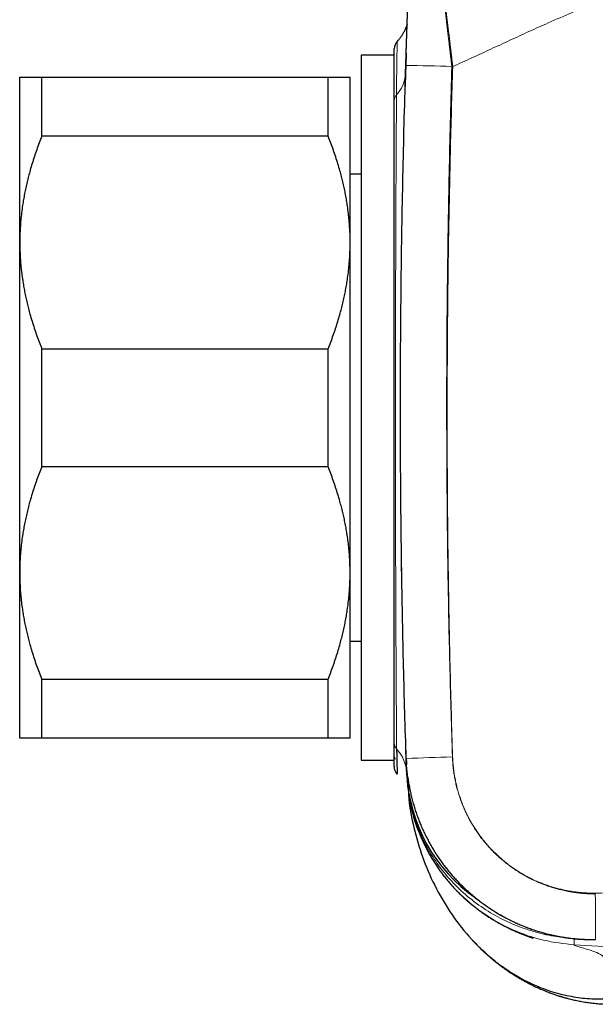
# Model space of a CAD drawing. Header units: millimetres. Extents: x 8 to 769, y 12 to 448.
# Tile 47 of 52: x 597 to 623, y 376 to 421. Entities that reach past the tile are written whole.
import ezdxf

# ---------------------------------------------------------------- set-up
doc = ezdxf.new("R2010")
doc.units = ezdxf.units.MM

msp = doc.modelspace()

# ---------------------------------------------------------------- linework, layer by layer
at = {"color": 7, "linetype": 'Continuous', "lineweight": 30}
for p, q in [((612.608, 419.18), (612.601, 387.18)), ((614.108, 419.18), (612.608, 419.18)), ((614.622, 418.364), (614.604, 417.762)), ((597.106, 410.684), (597.108, 418.184)), ((598.107, 415.505), (598.108, 418.183)), ((598.108, 418.183), (611.108, 418.181)), ((611.107, 415.503), (611.108, 418.181)), ((612.106, 410.681), (612.108, 418.181)), ((611.107, 415.503), (598.107, 415.505)), ((612.607, 413.78), (612.107, 413.781)), ((597.103, 395.684), (597.106, 410.684)), ((612.103, 395.681), (612.106, 410.681)), ((598.104, 400.505), (598.105, 405.862)), ((598.105, 405.862), (611.105, 405.859)), ((611.104, 400.503), (611.105, 405.859)), ((611.104, 400.503), (598.104, 400.505)), ((614.446, 395.773), (614.441, 396.115)), ((597.101, 388.184), (597.103, 395.684)), ((612.101, 388.181), (612.103, 395.681)), ((612.102, 392.581), (612.602, 392.58)), ((598.101, 388.183), (598.102, 390.862)), ((598.102, 390.862), (611.102, 390.859)), ((611.101, 388.181), (611.102, 390.859)), ((611.101, 388.181), (598.101, 388.183)), ((614.652, 387.258), (614.641, 387.618)), ((612.601, 387.18), (614.101, 387.18)), ((614.652, 387.256), (614.652, 387.261)), ((614.669, 386.755), (614.654, 387.215)), ((614.675, 386.573), (614.669, 386.755)), ((614.678, 386.512), (614.676, 386.559)), ((614.678, 386.507), (614.676, 386.545)), ((614.698, 386.194), (614.696, 386.222)), ((614.794, 385.478), (614.789, 385.507))]:
    msp.add_line(p, q, dxfattribs=at)
at = {"color": 252, "linetype": 'Continuous', "lineweight": 0}
for p, q in [((614.101, 387.991), (614.121, 387.887)), ((614.678, 386.509), (614.676, 386.545)), ((614.676, 386.545), (614.678, 386.498)), ((614.687, 386.339), (614.683, 386.406)), ((622.28, 378.801), (622.284, 379.09))]:
    msp.add_line(p, q, dxfattribs=at)
at = {"color": 252, "linetype": 'Continuous', "lineweight": 0, "flags": 128}
for points in [[(616.723, 418.67), (616.729, 418.67), (616.734, 418.67), (616.739, 418.67), (616.745, 418.669), (616.75, 418.669), (616.755, 418.669), (616.76, 418.669), (616.766, 418.669)], [(616.749, 387.335), (616.75, 387.335), (616.751, 387.335), (616.753, 387.335), (616.754, 387.335), (616.756, 387.335), (616.757, 387.335), (616.758, 387.335), (616.76, 387.335)], [(623.237, 381.109), (623.237, 381.115), (623.237, 381.12), (623.237, 381.125), (623.237, 381.13), (623.237, 381.135), (623.236, 381.14), (623.236, 381.146), (623.236, 381.151)]]:
    msp.add_lwpolyline(points, dxfattribs=at)
at = {"color": 7, "linetype": 'Continuous', "lineweight": 30}
for centre, radius, start, end in [((614.608, 419.47), 0.5, 136.9634, 179.9879), ((614.608, 419.47), 0.5, 137.0078, 179.988), ((685.205, 416.334), 70.613, 177.61014, 178.35276), ((614.601, 386.899), 0.5, 179.9864, 224.694), ((614.601, 386.899), 0.5, 179.9851, 224.6969), ((621.927, 386.904), 7.26, 182.6119, 235.3858), ((621.783, 386.8), 7.111, 185.9443, 189.4661)]:
    msp.add_arc(centre, radius, start, end, dxfattribs=at)
at = {"color": 252, "linetype": 'Continuous', "lineweight": 0}
for centre, radius, start, end in [((614.233, 354.15), 64.568, 87.78963, 89.64557), ((625.321, 114.135), 273.334, 91.79727, 92.23711), ((614.681, 386.772), 0.0212, 233.7033, 273.7298), ((552.216, 379.793), 71.033, 359.39596, 1.06207)]:
    msp.add_arc(centre, radius, start, end, dxfattribs=at)
for points, knots in [([(678.998, 432.118), (678.338, 432.311), (677.514, 432.553), (676.522, 432.839), (676.023, 432.976), (675.522, 433.107), (675.02, 433.229), (674.514, 433.342), (674.007, 433.446), (673.498, 433.538), (673.018, 433.615), (672.568, 433.678), (672.149, 433.728), (671.729, 433.771), (671.308, 433.806), (670.849, 433.836), (670.352, 433.86), (669.816, 433.873), (669.281, 433.876), (668.744, 433.869), (668.207, 433.852), (667.669, 433.826), (667.132, 433.792), (666.543, 433.748), (665.902, 433.69), (665.209, 433.618), (664.518, 433.537), (663.827, 433.448), (663.08, 433.344), (662.277, 433.222), (661.418, 433.083), (660.561, 432.934), (659.702, 432.777), (658.842, 432.612), (657.98, 432.439), (657.119, 432.259), (656.205, 432.062), (655.238, 431.845), (654.218, 431.609), (653.199, 431.365), (652.182, 431.114), (651.069, 430.832), (649.859, 430.516), (648.554, 430.166), (647.252, 429.807), (645.951, 429.439), (644.653, 429.063), (643.356, 428.679), (642.062, 428.287), (640.771, 427.887), (639.483, 427.481), (638.199, 427.068), (636.917, 426.648), (635.637, 426.221), (634.36, 425.786), (633.085, 425.344), (631.813, 424.894), (630.626, 424.466), (629.524, 424.061), (628.507, 423.681), (627.491, 423.294), (626.479, 422.901), (625.438, 422.487), (624.369, 422.052), (623.272, 421.594), (622.18, 421.126), (621.164, 420.68), (620.225, 420.257), (619.36, 419.86), (618.496, 419.461), (617.632, 419.062), (617.055, 418.8), (616.766, 418.669)], [0, 0, 0, 0, 0.031788, 0.039769, 0.04775, 0.055731, 0.063711, 0.071697, 0.079684, 0.087671, 0.095656, 0.102169, 0.108683, 0.115198, 0.121713, 0.128225, 0.136488, 0.144752, 0.153016, 0.161279, 0.169585, 0.177892, 0.1862, 0.194507, 0.205247, 0.215988, 0.22673, 0.237473, 0.248213, 0.261634, 0.275056, 0.288478, 0.301899, 0.315457, 0.329015, 0.342573, 0.356131, 0.372282, 0.388433, 0.404585, 0.420736, 0.436887, 0.457716, 0.478546, 0.499375, 0.520204, 0.541048, 0.561892, 0.582736, 0.60358, 0.624368, 0.645155, 0.665943, 0.68673, 0.707518, 0.728305, 0.749093, 0.769881, 0.786612, 0.803344, 0.820076, 0.836808, 0.853539, 0.871838, 0.890137, 0.908437, 0.926736, 0.941389, 0.956041, 0.970694, 0.985347, 1, 1, 1, 1]), ([(616.723, 418.67), (616.719, 418.703), (616.711, 418.77), (616.699, 418.871), (616.687, 418.97), (616.678, 419.043), (616.672, 419.091), (616.669, 419.116), (616.666, 419.141), (616.663, 419.167), (616.659, 419.197), (616.655, 419.232), (616.65, 419.273), (616.645, 419.32), (616.638, 419.374), (616.63, 419.437), (616.622, 419.507), (616.613, 419.584), (616.604, 419.662), (616.594, 419.739), (616.581, 419.856), (616.562, 420.012), (616.539, 420.209), (616.515, 420.407), (616.492, 420.604), (616.47, 420.796), (616.448, 420.981), (616.428, 421.153), (616.409, 421.311), (616.392, 421.456), (616.376, 421.594), (616.361, 421.724), (616.347, 421.847), (616.332, 421.973), (616.318, 422.101), (616.303, 422.232), (616.288, 422.354), (616.275, 422.469), (616.263, 422.577), (616.25, 422.685), (616.238, 422.793), (616.226, 422.901), (616.214, 423.002), (616.205, 423.081), (616.198, 423.141), (616.193, 423.186), (616.188, 423.234), (616.182, 423.285), (616.175, 423.34), (616.168, 423.409), (616.159, 423.485), (616.149, 423.568), (616.14, 423.654), (616.129, 423.743), (616.119, 423.835), (616.109, 423.92), (616.099, 424.006), (616.09, 424.092), (616.08, 424.177), (616.071, 424.254), (616.063, 424.324), (616.056, 424.388), (616.05, 424.446), (616.044, 424.498), (616.038, 424.55), (616.032, 424.6), (616.027, 424.647), (616.022, 424.69), (616.018, 424.727), (616.014, 424.763), (616.01, 424.797), (616.006, 424.828), (616.003, 424.854), (616.001, 424.875), (615.999, 424.893), (615.997, 424.908), (615.996, 424.918), (615.996, 424.92), (615.996, 424.921)], [0, 0, 0, 0, 0.0103523, 0.021039, 0.0315849, 0.0415191, 0.0441795, 0.0467414, 0.0492685, 0.0519591, 0.0550258, 0.0586812, 0.063137, 0.0678551, 0.0734835, 0.0801543, 0.0877502, 0.0959212, 0.1043093, 0.1125826, 0.1206803, 0.1413288, 0.162618, 0.1842169, 0.205807, 0.2271036, 0.2477786, 0.2676903, 0.2852335, 0.3020396, 0.3181053, 0.3334612, 0.3481478, 0.3622088, 0.3792722, 0.3954919, 0.4109578, 0.4257517, 0.4399288, 0.4535383, 0.4689665, 0.4838793, 0.4981955, 0.5116462, 0.5179234, 0.5244442, 0.5314562, 0.5392077, 0.5477432, 0.5567281, 0.5708499, 0.5841847, 0.5969306, 0.6136096, 0.6298605, 0.6455205, 0.6606024, 0.6790477, 0.696681, 0.7135268, 0.7296553, 0.7450745, 0.7598369, 0.7740081, 0.7876181, 0.804013, 0.8197134, 0.8347904, 0.8493122, 0.8633373, 0.88055, 0.8971342, 0.9131686, 0.9287191, 0.9438457, 0.9630817, 0.9817739, 1, 1, 1, 1]), ([(616.004, 424.925), (616.005, 424.923), (616.006, 424.921), (616.009, 424.904), (616.014, 424.878), (616.019, 424.842), (616.026, 424.796), (616.034, 424.74), (616.042, 424.673), (616.052, 424.597), (616.063, 424.513), (616.075, 424.42), (616.087, 424.318), (616.101, 424.207), (616.116, 424.086), (616.131, 423.956), (616.148, 423.817), (616.166, 423.67), (616.184, 423.515), (616.204, 423.352), (616.225, 423.182), (616.246, 423.003), (616.269, 422.817), (616.292, 422.622), (616.317, 422.42), (616.342, 422.212), (616.368, 421.996), (616.395, 421.773), (616.422, 421.544), (616.45, 421.31), (616.479, 421.069), (616.509, 420.821), (616.539, 420.571), (616.57, 420.313), (616.602, 420.049), (616.635, 419.779), (616.665, 419.528), (616.693, 419.298), (616.717, 419.089), (616.741, 418.879), (616.758, 418.739), (616.766, 418.669)], [0, 0, 0, 0, 0.024614, 0.04925, 0.073886, 0.0985, 0.123825, 0.149172, 0.17452, 0.199845, 0.224569, 0.249314, 0.27406, 0.298785, 0.324182, 0.349601, 0.37502, 0.400418, 0.425996, 0.451594, 0.477193, 0.502771, 0.529022, 0.555294, 0.581566, 0.607818, 0.634701, 0.661606, 0.688511, 0.715395, 0.742997, 0.770621, 0.798245, 0.825847, 0.854633, 0.883431, 0.912217, 0.934157, 0.956109, 0.97806, 1, 1, 1, 1]), ([(614.243, 419.811), (614.243, 419.811), (614.243, 419.812), (614.243, 419.81), (614.243, 419.805), (614.243, 419.798), (614.243, 419.787), (614.243, 419.772), (614.242, 419.753), (614.242, 419.726), (614.241, 419.691), (614.24, 419.649), (614.239, 419.601), (614.238, 419.546), (614.237, 419.486), (614.235, 419.421), (614.234, 419.35), (614.232, 419.273), (614.231, 419.19), (614.229, 419.101), (614.228, 419.014), (614.226, 418.93), (614.225, 418.852), (614.224, 418.77), (614.223, 418.685), (614.221, 418.598), (614.22, 418.508), (614.219, 418.416), (614.218, 418.306), (614.217, 418.179), (614.215, 418.032), (614.214, 417.879), (614.213, 417.72), (614.212, 417.555), (614.211, 417.44), (614.21, 417.383)], [0, 0, 0, 0, 0.001624, 0.026964, 0.052305, 0.077237, 0.10217, 0.127121, 0.152073, 0.187251, 0.222433, 0.257611, 0.292909, 0.32821, 0.363508, 0.398173, 0.432841, 0.467506, 0.502285, 0.537067, 0.571845, 0.598092, 0.62434, 0.650609, 0.676877, 0.702693, 0.728509, 0.754345, 0.780182, 0.816751, 0.853323, 0.889892, 0.926594, 0.963299, 1, 1, 1, 1]), ([(614.622, 418.364), (614.594, 418.163), (614.544, 417.808), (614.312, 417.512), (614.21, 417.383)], [0, 0, 0, 0, 0.56363, 1, 1, 1, 1]), ([(616.749, 387.335), (616.727, 387.994), (616.685, 389.313), (616.632, 391.29), (616.587, 393.265), (616.55, 395.238), (616.522, 397.198), (616.502, 399.145), (616.49, 401.078), (616.485, 403.01), (616.488, 405.062), (616.501, 407.235), (616.524, 409.527), (616.559, 411.817), (616.603, 414.104), (616.657, 416.389), (616.701, 417.91), (616.723, 418.67)], [0, 0, 0, 0, 0.063175, 0.126268, 0.189303, 0.252279, 0.315197, 0.376937, 0.438622, 0.500253, 0.561832, 0.63507, 0.708226, 0.781301, 0.854295, 0.927211, 1, 1, 1, 1]), ([(616.766, 418.669), (616.746, 418.017), (616.706, 416.712), (616.656, 414.755), (616.613, 412.799), (616.577, 410.841), (616.549, 408.884), (616.529, 406.926), (616.516, 404.968), (616.511, 403.009), (616.514, 401.051), (616.524, 399.091), (616.543, 397.132), (616.57, 395.172), (616.605, 393.213), (616.648, 391.253), (616.698, 389.294), (616.739, 387.988), (616.76, 387.335)], [0, 0, 0, 0, 0.062461, 0.124922, 0.187383, 0.249843, 0.312319, 0.374795, 0.437271, 0.499746, 0.562269, 0.624793, 0.687316, 0.749839, 0.812379, 0.874919, 0.93746, 1, 1, 1, 1]), ([(614.21, 417.383), (614.21, 417.339), (614.21, 417.251), (614.209, 417.116), (614.208, 416.978), (614.207, 416.821), (614.206, 416.644), (614.204, 416.445), (614.203, 416.241), (614.202, 416.031), (614.201, 415.816), (614.199, 415.595), (614.198, 415.367), (614.197, 415.134), (614.195, 414.896), (614.194, 414.652), (614.193, 414.404), (614.191, 414.159), (614.19, 413.919), (614.189, 413.683), (614.188, 413.444), (614.186, 413.201), (614.185, 412.955), (614.184, 412.725), (614.183, 412.514), (614.182, 412.321), (614.182, 412.127), (614.181, 411.932), (614.18, 411.736), (614.179, 411.54), (614.178, 411.342), (614.178, 411.116), (614.177, 410.86), (614.176, 410.573), (614.175, 410.283), (614.174, 409.991), (614.173, 409.695), (614.172, 409.402), (614.171, 409.112), (614.17, 408.826), (614.169, 408.537), (614.169, 408.246), (614.168, 407.953), (614.167, 407.682), (614.167, 407.435), (614.166, 407.211), (614.166, 406.986), (614.165, 406.761), (614.165, 406.537), (614.165, 406.313), (614.164, 406.089), (614.164, 405.834), (614.164, 405.547), (614.163, 405.229), (614.163, 404.909), (614.163, 404.588), (614.162, 404.267), (614.162, 403.95), (614.162, 403.638), (614.162, 403.332), (614.162, 403.025), (614.162, 402.717), (614.162, 402.41), (614.162, 402.128), (614.162, 401.871), (614.162, 401.64), (614.162, 401.409), (614.162, 401.18), (614.162, 400.952), (614.163, 400.725), (614.163, 400.5), (614.163, 400.243), (614.164, 399.957), (614.164, 399.641), (614.164, 399.327), (614.165, 399.013), (614.165, 398.701), (614.166, 398.395), (614.167, 398.097), (614.167, 397.805), (614.168, 397.515), (614.169, 397.227), (614.17, 396.941), (614.17, 396.68), (614.171, 396.443), (614.172, 396.232), (614.172, 396.021), (614.173, 395.813), (614.174, 395.607), (614.174, 395.404), (614.175, 395.203), (614.176, 394.975), (614.177, 394.723), (614.178, 394.446), (614.179, 394.173), (614.18, 393.903), (614.181, 393.635), (614.182, 393.377), (614.183, 393.126), (614.185, 392.884), (614.186, 392.645), (614.187, 392.409), (614.188, 392.177), (614.189, 391.967), (614.19, 391.779), (614.191, 391.611), (614.192, 391.446), (614.193, 391.283), (614.194, 391.124), (614.195, 390.968), (614.195, 390.814), (614.196, 390.642), (614.198, 390.452), (614.199, 390.248), (614.2, 390.047), (614.201, 389.852), (614.203, 389.661), (614.204, 389.477), (614.205, 389.299), (614.206, 389.128), (614.207, 388.962), (614.208, 388.801), (614.209, 388.644), (614.21, 388.493), (614.212, 388.346), (614.213, 388.205), (614.214, 388.068), (614.214, 387.937), (614.215, 387.812), (614.216, 387.733), (614.216, 387.693)], [0, 0, 0, 0, 0.006772, 0.013544, 0.020322, 0.0271, 0.036134, 0.045168, 0.054201, 0.063267, 0.072334, 0.0814, 0.090568, 0.099737, 0.108905, 0.118108, 0.127311, 0.136514, 0.144791, 0.153068, 0.161345, 0.169648, 0.177951, 0.186253, 0.192516, 0.198779, 0.205047, 0.211315, 0.217482, 0.223649, 0.229821, 0.235992, 0.244694, 0.253396, 0.262097, 0.270828, 0.279559, 0.28829, 0.29657, 0.304851, 0.313132, 0.321437, 0.329743, 0.338049, 0.344314, 0.35058, 0.35685, 0.36312, 0.36929, 0.375459, 0.381634, 0.387808, 0.39651, 0.405214, 0.413916, 0.422648, 0.43138, 0.440112, 0.448418, 0.456724, 0.46503, 0.473361, 0.481693, 0.490024, 0.496308, 0.502593, 0.508883, 0.515172, 0.521361, 0.527549, 0.533743, 0.539936, 0.548667, 0.557398, 0.566129, 0.574889, 0.583651, 0.592411, 0.600722, 0.609034, 0.617345, 0.625682, 0.63402, 0.642357, 0.648646, 0.654935, 0.661229, 0.667523, 0.673716, 0.679909, 0.686106, 0.692303, 0.701042, 0.709783, 0.718522, 0.727292, 0.736062, 0.744832, 0.75312, 0.761408, 0.769696, 0.77801, 0.786324, 0.794637, 0.800909, 0.807181, 0.813457, 0.819734, 0.825909, 0.832084, 0.838264, 0.844444, 0.853159, 0.861874, 0.870589, 0.879334, 0.88808, 0.896824, 0.905351, 0.913879, 0.922406, 0.930961, 0.939516, 0.948071, 0.956711, 0.965352, 0.973992, 0.982661, 0.991331, 1, 1, 1, 1]), ([(614.675, 386.573), (614.664, 386.688), (614.643, 386.918), (614.524, 387.247), (614.375, 387.505), (614.258, 387.645), (614.216, 387.693)], [0, 0, 0, 0, 0.282485, 0.564971, 0.847456, 1, 1, 1, 1]), ([(614.101, 387.45), (614.105, 387.39), (614.109, 387.309), (614.155, 387.242), (614.167, 387.224)], [0, 0, 0, 0, 0.729876, 1, 1, 1, 1]), ([(623.237, 381.109), (623.204, 381.11), (623.134, 381.11), (623.027, 381.114), (622.911, 381.119), (622.795, 381.126), (622.68, 381.135), (622.567, 381.146), (622.445, 381.159), (622.329, 381.175), (622.218, 381.191), (622.113, 381.209), (622.002, 381.229), (621.886, 381.252), (621.763, 381.279), (621.633, 381.31), (621.501, 381.345), (621.367, 381.383), (621.229, 381.425), (621.086, 381.473), (620.935, 381.527), (620.778, 381.588), (620.623, 381.653), (620.471, 381.721), (620.322, 381.793), (620.168, 381.872), (620.01, 381.958), (619.848, 382.053), (619.684, 382.156), (619.517, 382.267), (619.355, 382.383), (619.198, 382.502), (619.047, 382.625), (618.896, 382.755), (618.747, 382.893), (618.599, 383.037), (618.455, 383.188), (618.314, 383.345), (618.176, 383.509), (618.042, 383.68), (617.913, 383.858), (617.788, 384.042), (617.669, 384.231), (617.557, 384.425), (617.451, 384.622), (617.353, 384.823), (617.261, 385.026), (617.177, 385.233), (617.097, 385.452), (617.022, 385.681), (616.954, 385.92), (616.896, 386.159), (616.848, 386.397), (616.809, 386.635), (616.78, 386.87), (616.759, 387.103), (616.752, 387.258), (616.749, 387.335)], [0, 0, 0, 0, 0.01005, 0.020839, 0.03249, 0.045124, 0.055821, 0.067263, 0.079512, 0.09263, 0.102758, 0.113435, 0.124721, 0.136669, 0.149294, 0.162646, 0.17678, 0.190469, 0.204904, 0.220129, 0.236187, 0.253112, 0.270935, 0.286862, 0.303493, 0.320856, 0.338981, 0.357872, 0.377402, 0.39755, 0.418318, 0.43744, 0.457024, 0.477049, 0.497498, 0.51836, 0.539244, 0.560514, 0.582092, 0.603812, 0.626056, 0.648417, 0.670882, 0.693443, 0.716095, 0.738431, 0.760848, 0.783344, 0.805772, 0.831022, 0.85602, 0.880758, 0.905229, 0.929419, 0.953301, 0.976841, 1, 1, 1, 1]), ([(616.76, 387.335), (616.764, 387.247), (616.772, 387.07), (616.797, 386.805), (616.833, 386.542), (616.878, 386.296), (616.928, 386.067), (616.982, 385.855), (617.043, 385.645), (617.112, 385.438), (617.193, 385.218), (617.288, 384.987), (617.399, 384.746), (617.52, 384.509), (617.643, 384.292), (617.767, 384.093), (617.888, 383.911), (618.015, 383.733), (618.149, 383.559), (618.298, 383.379), (618.464, 383.192), (618.649, 383.002), (618.841, 382.819), (619.03, 382.654), (619.212, 382.507), (619.386, 382.375), (619.565, 382.25), (619.748, 382.13), (619.949, 382.009), (620.168, 381.888), (620.405, 381.769), (620.648, 381.66), (620.88, 381.567), (621.101, 381.488), (621.309, 381.421), (621.52, 381.362), (621.732, 381.309), (621.96, 381.262), (622.202, 381.22), (622.459, 381.187), (622.718, 381.164), (622.977, 381.151), (623.15, 381.151), (623.236, 381.151)], [0, 0, 0, 0, 0.0267583, 0.0535396, 0.080321, 0.1070793, 0.129105, 0.1511502, 0.1732018, 0.1952469, 0.2172727, 0.2440311, 0.2708127, 0.2975942, 0.3243526, 0.346379, 0.3684247, 0.390477, 0.4125227, 0.4345491, 0.4613036, 0.4880812, 0.5148589, 0.5416134, 0.5636352, 0.5856762, 0.6077237, 0.6297647, 0.6517864, 0.678569, 0.7053746, 0.7321802, 0.7589627, 0.7810064, 0.8030693, 0.8251387, 0.8472017, 0.8692454, 0.8953749, 0.9215365, 0.9477088, 0.9738704, 1, 1, 1, 1]), ([(623.236, 381.151), (623.584, 381.156), (624.278, 381.166), (625.319, 381.189), (626.36, 381.22), (627.445, 381.26), (628.573, 381.309), (629.745, 381.37), (630.916, 381.442), (632.086, 381.523), (633.255, 381.614), (634.424, 381.716), (635.591, 381.828), (636.68, 381.943), (637.69, 382.058), (638.622, 382.171), (639.552, 382.292), (640.482, 382.42), (641.414, 382.555), (642.35, 382.7), (643.289, 382.852), (644.226, 383.013), (645.162, 383.181), (646.091, 383.357), (647.014, 383.54), (647.93, 383.73), (648.845, 383.929), (649.758, 384.135), (650.67, 384.351), (651.583, 384.575), (652.495, 384.809), (653.405, 385.052), (654.313, 385.303), (655.218, 385.564), (656.122, 385.834), (657.023, 386.114), (657.922, 386.403), (658.818, 386.701), (659.412, 386.908), (659.709, 387.012)], [0, 0, 0, 0, 0.028063, 0.056128, 0.084192, 0.112255, 0.14386, 0.175467, 0.207073, 0.238679, 0.270285, 0.301892, 0.3335, 0.365106, 0.390391, 0.415678, 0.440965, 0.466252, 0.491538, 0.517164, 0.542791, 0.568419, 0.594047, 0.619673, 0.644896, 0.670122, 0.695348, 0.720573, 0.745797, 0.771184, 0.796572, 0.821961, 0.84735, 0.872737, 0.898188, 0.923641, 0.949095, 0.974549, 1, 1, 1, 1]), ([(614.684, 386.391), (614.685, 386.366), (614.689, 386.314), (614.694, 386.243), (614.698, 386.2), (614.7, 386.182)], [0, 0, 0, 0, 0.338288, 0.715012, 1, 1, 1, 1]), ([(614.745, 385.793), (614.747, 385.775), (614.754, 385.731), (614.763, 385.673), (614.772, 385.616), (614.778, 385.581), (614.781, 385.566), (614.781, 385.562)], [0, 0, 0, 0, 0.162827, 0.420099, 0.67498, 0.930007, 1, 1, 1, 1]), ([(623.245, 379.044), (623.151, 379.044), (622.963, 379.043), (622.68, 379.055), (622.398, 379.075), (622.117, 379.104), (621.834, 379.144), (621.55, 379.193), (621.265, 379.253), (620.983, 379.322), (620.703, 379.401), (620.428, 379.488), (620.159, 379.584), (619.896, 379.688), (619.637, 379.8), (619.381, 379.921), (619.128, 380.052), (618.876, 380.192), (618.627, 380.343), (618.383, 380.502), (618.145, 380.669), (617.915, 380.842), (617.693, 381.022), (617.479, 381.207), (617.272, 381.399), (617.071, 381.597), (616.875, 381.805), (616.684, 382.02), (616.498, 382.245), (616.321, 382.476), (616.152, 382.712), (615.992, 382.952), (615.842, 383.195), (615.701, 383.44), (615.569, 383.69), (615.445, 383.944), (615.328, 384.204), (615.22, 384.471), (615.119, 384.744), (615.028, 385.021), (614.947, 385.3), (614.881, 385.555), (614.846, 385.718), (614.832, 385.786)], [0, 0, 0, 0, 0.024188, 0.048395, 0.07261, 0.096817, 0.121005, 0.145895, 0.170806, 0.195725, 0.220637, 0.245527, 0.269714, 0.293922, 0.318136, 0.342344, 0.366531, 0.391421, 0.416333, 0.441252, 0.466163, 0.491053, 0.515241, 0.539448, 0.563663, 0.58787, 0.612058, 0.636948, 0.661859, 0.686778, 0.71169, 0.73658, 0.760767, 0.784975, 0.809189, 0.833397, 0.857584, 0.882474, 0.907386, 0.932305, 0.957216, 0.982106, 1, 1, 1, 1]), ([(614.792, 385.503), (614.792, 385.503), (614.791, 385.504), (614.79, 385.514), (614.787, 385.53), (614.783, 385.552), (614.779, 385.571), (614.778, 385.58)], [0, 0, 0, 0, 0.188128, 0.397207, 0.606306, 0.815386, 1, 1, 1, 1]), ([(614.803, 385.532), (614.815, 385.418), (614.88, 384.818), (615.257, 383.759), (615.953, 382.413), (616.932, 381.206), (618.12, 380.202), (619.455, 379.458), (620.855, 378.967), (621.813, 378.855), (622.28, 378.801)], [0, 0, 0, 0, 0.03152, 0.166581, 0.306723, 0.449719, 0.593026, 0.734031, 0.870339, 1, 1, 1, 1]), ([(614.81, 385.511), (614.838, 385.333), (614.927, 384.776), (615.237, 383.933), (615.706, 382.999), (616.274, 382.171), (616.952, 381.412), (617.726, 380.743), (618.576, 380.179), (619.479, 379.728), (620.411, 379.4), (621.193, 379.206), (621.664, 379.159), (621.816, 379.144)], [0, 0, 0, 0, 0.053189, 0.166453, 0.263134, 0.361918, 0.462099, 0.56288, 0.663404, 0.762803, 0.860245, 0.954982, 1, 1, 1, 1]), ([(644.522, 379.936), (643.865, 379.802), (641.965, 379.413), (638.731, 378.967), (634.787, 378.64), (630.702, 378.515), (626.516, 378.555), (623.7, 378.717), (622.28, 378.798)], [0, 0, 0, 0, 0.090083, 0.260461, 0.437978, 0.621277, 0.80906, 1, 1, 1, 1]), ([(624.068, 376.378), (624.06, 376.484), (624.044, 376.684), (624.04, 376.944), (624.03, 377.165), (624.009, 377.357), (623.948, 377.661), (623.823, 378.028), (623.555, 378.339), (623.222, 378.488), (622.861, 378.6), (622.55, 378.693), (622.328, 378.762), (622.296, 378.786), (622.28, 378.798)], [0, 0, 0, 0, 0.020065, 0.037667, 0.070537, 0.10237, 0.133821, 0.258642, 0.3827, 0.506529, 0.630354, 0.753933, 0.877115, 1, 1, 1, 1])]:
    msp.add_open_spline(points, degree=3, knots=knots, dxfattribs=at)
at = {"color": 7, "linetype": 'Continuous', "lineweight": 30}
for points, knots in [([(614.632, 418.717), (614.634, 418.784), (614.638, 418.918), (614.645, 419.118), (614.651, 419.318), (614.657, 419.519), (614.664, 419.719), (614.67, 419.92), (614.677, 420.119), (614.684, 420.313), (614.69, 420.503), (614.696, 420.688), (614.702, 420.869), (614.709, 421.047), (614.715, 421.224), (614.721, 421.397), (614.727, 421.564), (614.733, 421.721), (614.738, 421.867), (614.743, 422.003), (614.748, 422.133), (614.752, 422.257), (614.757, 422.376), (614.761, 422.488), (614.765, 422.593), (614.768, 422.684), (614.771, 422.762), (614.774, 422.829), (614.776, 422.889), (614.778, 422.942), (614.78, 422.989), (614.782, 423.028), (614.783, 423.058), (614.784, 423.08), (614.784, 423.094), (614.784, 423.097), (614.784, 423.098)], [0, 0, 0, 0, 0.030921, 0.061868, 0.092815, 0.123736, 0.155541, 0.187374, 0.219207, 0.251011, 0.281942, 0.312902, 0.34386, 0.374789, 0.406726, 0.438697, 0.470666, 0.5026, 0.531705, 0.560839, 0.589972, 0.619074, 0.649264, 0.679492, 0.709719, 0.739906, 0.76555, 0.791222, 0.816893, 0.842536, 0.869114, 0.895723, 0.922332, 0.948908, 0.974454, 1, 1, 1, 1]), ([(614.693, 420.592), (614.692, 420.589), (614.689, 420.579), (614.683, 420.559), (614.674, 420.532), (614.664, 420.504), (614.653, 420.473), (614.64, 420.44), (614.625, 420.404), (614.609, 420.365), (614.59, 420.323), (614.568, 420.279), (614.544, 420.232), (614.517, 420.183), (614.487, 420.132), (614.454, 420.08), (614.418, 420.028), (614.38, 419.975), (614.34, 419.924), (614.298, 419.873), (614.265, 419.835), (614.246, 419.815), (614.242, 419.811)], [0, 0, 0, 0, 0.0123829, 0.0482974, 0.0849042, 0.1226593, 0.16202, 0.203439, 0.2473524, 0.2941532, 0.3441503, 0.3975151, 0.4542299, 0.5140665, 0.5766195, 0.6413897, 0.7078771, 0.7756466, 0.844353, 0.9137379, 0.9836143, 1, 1, 1, 1]), ([(614.107, 417.122), (614.108, 417.182), (614.108, 417.3), (614.108, 417.47), (614.108, 417.633), (614.108, 417.79), (614.108, 417.941), (614.108, 418.086), (614.108, 418.224), (614.108, 418.354), (614.108, 418.478), (614.108, 418.596), (614.108, 418.709), (614.108, 418.814), (614.108, 418.912), (614.108, 419.002), (614.108, 419.08), (614.108, 419.147), (614.108, 419.204), (614.108, 419.256), (614.108, 419.301), (614.108, 419.342), (614.108, 419.38), (614.108, 419.413), (614.108, 419.441), (614.108, 419.459), (614.108, 419.469), (614.108, 419.469), (614.108, 419.469)], [0, 0, 0, 0, 0.038933, 0.07788, 0.116831, 0.155778, 0.194711, 0.234101, 0.273506, 0.312915, 0.35232, 0.391711, 0.432582, 0.473469, 0.51436, 0.555247, 0.596119, 0.630451, 0.664786, 0.699119, 0.732917, 0.766718, 0.800516, 0.843479, 0.886459, 0.929445, 0.972426, 1, 1, 1, 1]), ([(614.652, 387.261), (614.629, 387.956), (614.585, 389.347), (614.53, 391.433), (614.484, 393.519), (614.447, 395.606), (614.419, 397.693), (614.4, 399.874), (614.39, 402.147), (614.391, 404.514), (614.403, 406.881), (614.427, 409.248), (614.461, 411.616), (614.507, 413.983), (614.563, 416.35), (614.609, 417.928), (614.632, 418.717)], [0, 0, 0, 0, 0.066332, 0.132664, 0.198996, 0.265339, 0.331683, 0.398026, 0.473259, 0.548493, 0.623727, 0.698959, 0.774219, 0.84948, 0.92474, 1, 1, 1, 1]), ([(597.108, 418.184), (597.108, 418.184), (597.109, 418.184), (597.116, 418.184), (597.133, 418.184), (597.159, 418.184), (597.193, 418.184), (597.234, 418.184), (597.279, 418.184), (597.327, 418.184), (597.38, 418.184), (597.438, 418.184), (597.501, 418.184), (597.575, 418.184), (597.661, 418.184), (597.762, 418.184), (597.87, 418.184), (597.985, 418.184), (598.067, 418.183), (598.108, 418.183)], [0, 0, 0, 0, 0.031424, 0.094899, 0.158401, 0.221913, 0.285416, 0.348893, 0.402256, 0.455625, 0.508989, 0.561409, 0.613834, 0.666254, 0.732989, 0.799742, 0.866504, 0.933261, 1, 1, 1, 1]), ([(611.108, 418.181), (611.156, 418.181), (611.254, 418.181), (611.388, 418.181), (611.513, 418.181), (611.614, 418.181), (611.696, 418.181), (611.762, 418.181), (611.822, 418.181), (611.876, 418.181), (611.925, 418.181), (611.972, 418.181), (612.015, 418.181), (612.052, 418.181), (612.08, 418.181), (612.099, 418.181), (612.107, 418.181), (612.108, 418.181), (612.108, 418.181)], [0, 0, 0, 0, 0.079536, 0.159092, 0.238644, 0.318175, 0.371508, 0.424845, 0.478178, 0.530957, 0.58374, 0.636519, 0.702911, 0.769333, 0.835765, 0.902185, 0.968576, 1, 1, 1, 1]), ([(614.604, 417.762), (614.604, 417.762), (614.608, 417.916), (614.612, 418.079), (614.619, 418.242), (614.619, 418.251)], [0, 0, 0, 0, 0.000123, 0.944778, 1, 1, 1, 1]), ([(614.101, 387.991), (614.101, 388.036), (614.101, 388.125), (614.101, 388.269), (614.101, 388.419), (614.101, 388.577), (614.102, 388.743), (614.102, 388.917), (614.102, 389.099), (614.102, 389.288), (614.102, 389.484), (614.102, 389.686), (614.102, 389.893), (614.102, 390.106), (614.102, 390.324), (614.102, 390.549), (614.102, 390.768), (614.102, 390.98), (614.102, 391.183), (614.102, 391.389), (614.102, 391.598), (614.102, 391.81), (614.102, 392.045), (614.102, 392.305), (614.102, 392.591), (614.102, 392.882), (614.102, 393.179), (614.103, 393.477), (614.103, 393.774), (614.103, 394.071), (614.103, 394.373), (614.103, 394.679), (614.103, 394.972), (614.103, 395.253), (614.103, 395.519), (614.103, 395.787), (614.103, 396.055), (614.103, 396.325), (614.103, 396.622), (614.103, 396.946), (614.103, 397.299), (614.103, 397.655), (614.103, 398.014), (614.104, 398.37), (614.104, 398.721), (614.104, 399.068), (614.104, 399.417), (614.104, 399.768), (614.104, 400.102), (614.104, 400.419), (614.104, 400.717), (614.104, 401.015), (614.104, 401.312), (614.104, 401.608), (614.104, 401.931), (614.104, 402.282), (614.104, 402.66), (614.105, 403.039), (614.105, 403.417), (614.105, 403.789), (614.105, 404.154), (614.105, 404.512), (614.105, 404.869), (614.105, 405.226), (614.105, 405.581), (614.105, 405.935), (614.105, 406.288), (614.105, 406.64), (614.105, 406.99), (614.105, 407.343), (614.106, 407.701), (614.106, 408.062), (614.106, 408.421), (614.106, 408.776), (614.106, 409.123), (614.106, 409.461), (614.106, 409.791), (614.106, 410.117), (614.106, 410.44), (614.106, 410.76), (614.106, 411.075), (614.106, 411.387), (614.106, 411.695), (614.106, 411.999), (614.106, 412.304), (614.107, 412.608), (614.107, 412.913), (614.107, 413.213), (614.107, 413.507), (614.107, 413.808), (614.107, 414.115), (614.107, 414.426), (614.107, 414.729), (614.107, 415.025), (614.107, 415.312), (614.107, 415.592), (614.107, 415.862), (614.107, 416.11), (614.107, 416.337), (614.107, 416.543), (614.107, 416.743), (614.107, 416.937), (614.107, 417.061), (614.107, 417.122)], [0, 0, 0, 0, 0.010041, 0.020087, 0.030133, 0.040178, 0.05022, 0.060388, 0.070561, 0.080734, 0.090907, 0.101075, 0.111029, 0.120986, 0.130944, 0.140901, 0.150855, 0.159215, 0.167577, 0.175937, 0.18417, 0.192403, 0.200635, 0.211101, 0.221571, 0.232042, 0.242512, 0.252977, 0.262924, 0.272875, 0.282827, 0.292778, 0.302725, 0.311081, 0.319437, 0.327793, 0.33602, 0.344247, 0.352474, 0.362936, 0.373403, 0.383872, 0.394339, 0.404801, 0.414707, 0.424616, 0.434527, 0.444437, 0.454342, 0.462663, 0.470985, 0.479306, 0.487498, 0.495691, 0.503884, 0.514302, 0.524725, 0.535149, 0.545572, 0.55599, 0.565865, 0.575743, 0.585623, 0.595501, 0.605375, 0.61525, 0.625128, 0.635008, 0.644886, 0.654761, 0.665143, 0.675529, 0.685916, 0.696303, 0.706685, 0.716566, 0.72645, 0.736336, 0.746221, 0.756102, 0.765983, 0.775867, 0.785753, 0.795638, 0.805519, 0.815904, 0.826294, 0.836685, 0.847075, 0.857461, 0.869161, 0.880864, 0.892568, 0.904268, 0.915968, 0.927672, 0.939376, 0.951075, 0.960858, 0.970644, 0.980431, 0.990217, 1, 1, 1, 1]), ([(598.107, 415.505), (598.067, 415.403), (597.986, 415.2), (597.873, 414.892), (597.767, 414.582), (597.667, 414.271), (597.58, 413.975), (597.503, 413.694), (597.437, 413.429), (597.377, 413.165), (597.322, 412.9), (597.274, 412.635), (597.228, 412.347), (597.186, 412.034), (597.15, 411.697), (597.125, 411.36), (597.109, 411.022), (597.107, 410.796), (597.106, 410.684)], [0, 0, 0, 0, 0.0656167, 0.1312516, 0.1968903, 0.2625206, 0.3281335, 0.3831583, 0.4381873, 0.4932116, 0.5476246, 0.6020424, 0.656455, 0.7251424, 0.7938638, 0.8625954, 0.9313145, 1, 1, 1, 1]), ([(612.106, 410.681), (612.106, 410.736), (612.105, 410.896), (612.097, 411.16), (612.08, 411.471), (612.054, 411.782), (612.019, 412.093), (611.979, 412.386), (611.934, 412.661), (611.886, 412.92), (611.833, 413.177), (611.775, 413.431), (611.712, 413.682), (611.639, 413.956), (611.552, 414.25), (611.452, 414.566), (611.344, 414.88), (611.23, 415.193), (611.148, 415.399), (611.107, 415.503)], [0, 0, 0, 0, 0.034083, 0.097391, 0.160725, 0.224069, 0.287405, 0.350714, 0.403934, 0.457159, 0.510379, 0.562664, 0.614953, 0.667239, 0.733776, 0.800332, 0.866897, 0.933458, 1, 1, 1, 1]), ([(597.106, 410.684), (597.106, 410.628), (597.107, 410.468), (597.115, 410.204), (597.132, 409.893), (597.158, 409.582), (597.193, 409.272), (597.233, 408.979), (597.278, 408.703), (597.326, 408.444), (597.379, 408.188), (597.437, 407.934), (597.5, 407.682), (597.574, 407.409), (597.66, 407.114), (597.761, 406.798), (597.868, 406.484), (597.983, 406.172), (598.064, 405.965), (598.105, 405.862)], [0, 0, 0, 0, 0.0340829, 0.0973908, 0.1607248, 0.2240686, 0.2874046, 0.350714, 0.403934, 0.4571588, 0.5103792, 0.5626641, 0.6149532, 0.6672386, 0.7337764, 0.8003325, 0.8668972, 0.9334582, 1, 1, 1, 1]), ([(611.105, 405.859), (611.145, 405.961), (611.226, 406.164), (611.339, 406.472), (611.446, 406.782), (611.545, 407.093), (611.633, 407.389), (611.709, 407.67), (611.775, 407.935), (611.835, 408.199), (611.89, 408.464), (611.938, 408.729), (611.985, 409.017), (612.027, 409.33), (612.062, 409.667), (612.087, 410.004), (612.103, 410.342), (612.105, 410.568), (612.106, 410.681)], [0, 0, 0, 0, 0.065617, 0.131252, 0.19689, 0.262521, 0.328134, 0.383158, 0.438187, 0.493212, 0.547625, 0.602042, 0.656455, 0.725142, 0.793864, 0.862595, 0.931314, 1, 1, 1, 1]), ([(598.104, 400.505), (598.064, 400.403), (597.983, 400.2), (597.87, 399.892), (597.764, 399.582), (597.664, 399.271), (597.576, 398.975), (597.5, 398.694), (597.434, 398.429), (597.374, 398.165), (597.319, 397.9), (597.271, 397.635), (597.224, 397.347), (597.183, 397.034), (597.147, 396.697), (597.122, 396.36), (597.106, 396.022), (597.104, 395.796), (597.103, 395.684)], [0, 0, 0, 0, 0.065617, 0.131252, 0.19689, 0.262521, 0.328134, 0.383158, 0.438187, 0.493212, 0.547625, 0.602042, 0.656455, 0.725142, 0.793864, 0.862595, 0.931314, 1, 1, 1, 1]), ([(612.103, 395.681), (612.103, 395.736), (612.102, 395.896), (612.094, 396.16), (612.077, 396.471), (612.051, 396.782), (612.016, 397.093), (611.976, 397.386), (611.931, 397.661), (611.883, 397.92), (611.83, 398.177), (611.772, 398.431), (611.709, 398.682), (611.635, 398.956), (611.549, 399.25), (611.448, 399.566), (611.341, 399.88), (611.226, 400.193), (611.145, 400.399), (611.104, 400.503)], [0, 0, 0, 0, 0.034083, 0.097391, 0.160725, 0.224069, 0.287405, 0.350714, 0.403934, 0.457159, 0.510379, 0.562664, 0.614953, 0.667239, 0.733776, 0.800332, 0.866897, 0.933458, 1, 1, 1, 1]), ([(597.103, 395.684), (597.103, 395.628), (597.104, 395.468), (597.112, 395.204), (597.129, 394.893), (597.155, 394.582), (597.19, 394.272), (597.23, 393.979), (597.275, 393.703), (597.323, 393.444), (597.376, 393.188), (597.434, 392.934), (597.497, 392.682), (597.57, 392.409), (597.657, 392.114), (597.757, 391.798), (597.865, 391.484), (597.98, 391.172), (598.061, 390.965), (598.102, 390.862)], [0, 0, 0, 0, 0.0340829, 0.0973908, 0.1607248, 0.2240686, 0.2874046, 0.350714, 0.403934, 0.4571588, 0.5103792, 0.5626641, 0.6149532, 0.6672386, 0.7337764, 0.8003325, 0.8668972, 0.9334582, 1, 1, 1, 1]), ([(611.102, 390.859), (611.142, 390.961), (611.223, 391.164), (611.336, 391.472), (611.442, 391.782), (611.542, 392.093), (611.629, 392.389), (611.706, 392.67), (611.772, 392.935), (611.832, 393.199), (611.887, 393.464), (611.935, 393.729), (611.981, 394.017), (612.023, 394.33), (612.059, 394.667), (612.084, 395.004), (612.1, 395.342), (612.102, 395.568), (612.103, 395.681)], [0, 0, 0, 0, 0.065617, 0.131252, 0.19689, 0.262521, 0.328134, 0.383158, 0.438187, 0.493212, 0.547625, 0.602042, 0.656455, 0.725142, 0.793864, 0.862595, 0.931314, 1, 1, 1, 1]), ([(598.101, 388.183), (598.053, 388.183), (597.955, 388.184), (597.821, 388.184), (597.696, 388.184), (597.595, 388.184), (597.513, 388.184), (597.447, 388.184), (597.388, 388.184), (597.333, 388.184), (597.284, 388.184), (597.237, 388.184), (597.194, 388.184), (597.157, 388.184), (597.129, 388.184), (597.11, 388.184), (597.102, 388.184), (597.102, 388.184), (597.101, 388.184)], [0, 0, 0, 0, 0.079536, 0.159092, 0.238644, 0.318175, 0.371508, 0.424845, 0.478178, 0.530957, 0.58374, 0.636519, 0.702911, 0.769333, 0.835765, 0.902185, 0.968576, 1, 1, 1, 1]), ([(612.101, 388.181), (612.101, 388.181), (612.101, 388.181), (612.093, 388.181), (612.076, 388.181), (612.05, 388.181), (612.016, 388.181), (611.975, 388.181), (611.93, 388.181), (611.882, 388.181), (611.829, 388.181), (611.771, 388.181), (611.708, 388.181), (611.634, 388.181), (611.548, 388.181), (611.447, 388.181), (611.339, 388.181), (611.224, 388.181), (611.142, 388.181), (611.101, 388.181)], [0, 0, 0, 0, 0.0314242, 0.0948994, 0.1584011, 0.2219125, 0.285416, 0.3488928, 0.4022563, 0.4556247, 0.5089887, 0.561409, 0.6138335, 0.6662543, 0.7329888, 0.7997418, 0.8665035, 0.9332614, 1, 1, 1, 1]), ([(614.101, 386.9), (614.101, 386.9), (614.101, 386.901), (614.101, 386.912), (614.101, 386.93), (614.101, 386.954), (614.101, 386.982), (614.101, 387.016), (614.101, 387.055), (614.101, 387.1), (614.101, 387.155), (614.101, 387.222), (614.101, 387.304), (614.101, 387.395), (614.101, 387.496), (614.101, 387.596), (614.101, 387.694), (614.101, 387.787), (614.101, 387.886), (614.101, 387.956), (614.101, 387.991)], [0, 0, 0, 0, 0.050468, 0.112085, 0.173679, 0.225413, 0.277151, 0.328885, 0.379835, 0.430789, 0.481739, 0.546543, 0.611376, 0.676217, 0.741048, 0.805851, 0.854354, 0.902857, 0.951429, 1, 1, 1, 1]), ([(614.216, 387.693), (614.217, 387.663), (614.217, 387.603), (614.218, 387.517), (614.219, 387.435), (614.221, 387.347), (614.222, 387.256), (614.225, 387.162), (614.227, 387.075), (614.229, 386.995), (614.231, 386.921), (614.234, 386.853), (614.236, 386.792), (614.238, 386.737), (614.24, 386.689), (614.242, 386.648), (614.243, 386.614), (614.244, 386.588), (614.245, 386.569), (614.246, 386.556), (614.246, 386.549), (614.246, 386.548), (614.246, 386.548)], [0, 0, 0, 0, 0.040344, 0.080698, 0.121078, 0.161467, 0.215288, 0.269114, 0.322935, 0.376952, 0.430975, 0.484992, 0.539617, 0.594248, 0.648873, 0.703706, 0.758545, 0.813378, 0.862324, 0.911275, 0.960222, 1, 1, 1, 1]), ([(614.832, 385.786), (614.826, 385.81), (614.8, 385.926), (614.763, 386.136), (614.72, 386.416), (614.688, 386.697), (614.664, 386.978), (614.656, 387.167), (614.652, 387.261)], [0, 0, 0, 0, 0.049387, 0.239509, 0.429737, 0.619965, 0.810087, 1, 1, 1, 1]), ([(614.652, 387.256), (614.655, 387.178), (614.658, 387.089), (614.664, 387.001), (614.665, 386.991)], [0, 0, 0, 0, 0.88374, 1, 1, 1, 1]), ([(614.675, 386.573), (614.673, 386.622), (614.671, 386.682), (614.669, 386.747), (614.669, 386.758)], [0, 0, 0, 0, 0.820963, 1, 1, 1, 1]), ([(614.678, 386.5), (614.678, 386.502), (614.677, 386.524), (614.676, 386.552), (614.675, 386.578), (614.675, 386.582)], [0, 0, 0, 0, 0.062279, 0.856527, 1, 1, 1, 1]), ([(614.675, 386.573), (614.675, 386.573), (614.676, 386.543), (614.679, 386.484), (614.682, 386.424), (614.684, 386.394), (614.684, 386.391)], [0, 0, 0, 0, 0.000096, 0.475769, 0.951442, 1, 1, 1, 1]), ([(614.675, 386.573), (614.675, 386.573), (614.675, 386.563), (614.676, 386.553), (614.677, 386.543)], [0, 0, 0, 0, 0.0019752, 1, 1, 1, 1]), ([(614.7, 386.182), (614.702, 386.161), (614.707, 386.1), (614.717, 386.009), (614.729, 385.91), (614.738, 385.837), (614.744, 385.802), (614.745, 385.793)], [0, 0, 0, 0, 0.134657, 0.391268, 0.648327, 0.905384, 1, 1, 1, 1]), ([(614.724, 386.405), (614.727, 386.376), (614.741, 386.27), (614.771, 386.086), (614.815, 385.852), (614.866, 385.617), (614.924, 385.383), (614.989, 385.15), (615.06, 384.918), (615.138, 384.687), (615.222, 384.462), (615.311, 384.242), (615.405, 384.026), (615.506, 383.814), (615.612, 383.603), (615.724, 383.395), (615.843, 383.189), (615.969, 382.984), (616.101, 382.782), (616.239, 382.584), (616.384, 382.388), (616.534, 382.197), (616.688, 382.012), (616.845, 381.834), (617.004, 381.662), (617.169, 381.494), (617.339, 381.331), (617.514, 381.171), (617.695, 381.016), (617.881, 380.865), (618.073, 380.718), (618.269, 380.576), (618.47, 380.44), (618.675, 380.309), (618.881, 380.185), (619.088, 380.069), (619.296, 379.96), (619.507, 379.856), (619.722, 379.758), (619.939, 379.666), (620.161, 379.579), (620.387, 379.498), (620.616, 379.423), (620.849, 379.354), (621.083, 379.292), (621.32, 379.236), (621.548, 379.189), (621.766, 379.15), (621.975, 379.119), (622.185, 379.092), (622.396, 379.071), (622.608, 379.055), (622.821, 379.044), (623.034, 379.038), (623.176, 379.039), (623.248, 379.039)], [0, 0, 0, 0, 0.0070152, 0.0262111, 0.0454033, 0.065013, 0.0846267, 0.1042365, 0.1239905, 0.1437485, 0.1635026, 0.1825624, 0.2016258, 0.2206856, 0.2398778, 0.2590737, 0.2782658, 0.2978756, 0.3174893, 0.337099, 0.356853, 0.376611, 0.3963651, 0.4154249, 0.4344883, 0.4535481, 0.4727403, 0.4919362, 0.5111284, 0.5307382, 0.5503519, 0.5699616, 0.5897157, 0.6094738, 0.6292278, 0.6482875, 0.6673507, 0.6864104, 0.7056024, 0.7247982, 0.7439902, 0.7635998, 0.7832133, 0.8028229, 0.8225768, 0.8423347, 0.8620886, 0.8792201, 0.8963516, 0.9135255, 0.9306993, 0.9480027, 0.965306, 0.982653, 1, 1, 1, 1]), ([(614.752, 385.675), (614.762, 385.544), (614.806, 384.965), (615.026, 383.941), (615.427, 382.617), (615.998, 381.334), (616.721, 380.13), (617.515, 379.135), (618.324, 378.344), (619.102, 377.734), (619.919, 377.233), (620.758, 376.844), (621.605, 376.567), (622.445, 376.401), (623.267, 376.33), (623.805, 376.362), (624.068, 376.378)], [0, 0, 0, 0, 0.02691, 0.119522, 0.214806, 0.311439, 0.407998, 0.503106, 0.572788, 0.640595, 0.706256, 0.769613, 0.830614, 0.889286, 0.945712, 1, 1, 1, 1]), ([(614.764, 385.629), (614.768, 385.605), (614.777, 385.546), (614.794, 385.45), (614.814, 385.338), (614.838, 385.219), (614.866, 385.092), (614.898, 384.957), (614.934, 384.814), (614.975, 384.663), (615.022, 384.504), (615.075, 384.338), (615.134, 384.164), (615.201, 383.985), (615.274, 383.8), (615.356, 383.609), (615.446, 383.413), (615.54, 383.222), (615.637, 383.037), (615.736, 382.858), (615.843, 382.677), (615.959, 382.493), (616.083, 382.306), (616.214, 382.122), (616.35, 381.94), (616.492, 381.761), (616.643, 381.582), (616.803, 381.403), (616.915, 381.287), (616.971, 381.228)], [0, 0, 0, 0, 0.014405, 0.035341, 0.057883, 0.082056, 0.107883, 0.135387, 0.164591, 0.195808, 0.2288, 0.263589, 0.300193, 0.338631, 0.378186, 0.41954, 0.462705, 0.507693, 0.547298, 0.588221, 0.630463, 0.674022, 0.718894, 0.765072, 0.809799, 0.85567, 0.902671, 0.950787, 1, 1, 1, 1]), ([(614.863, 385.143), (614.848, 385.211), (614.819, 385.346), (614.804, 385.41), (614.781, 385.553), (614.777, 385.576)], [0, 0, 0, 0, 0.457242, 0.913095, 1, 1, 1, 1]), ([(614.781, 385.562), (614.782, 385.557), (614.785, 385.544), (614.786, 385.535), (614.787, 385.53)], [0, 0, 0, 0, 0.40206, 1, 1, 1, 1]), ([(614.791, 385.505), (614.791, 385.507), (614.791, 385.51), (614.79, 385.513), (614.789, 385.516), (614.789, 385.521), (614.788, 385.526), (614.787, 385.531), (614.786, 385.533)], [0, 0, 0, 0, 0.0659371, 0.1587408, 0.2857818, 0.4745763, 0.8375735, 1, 1, 1, 1]), ([(615.065, 384.425), (615.045, 384.485), (615.006, 384.604), (614.954, 384.784), (614.905, 384.964), (614.877, 385.084), (614.863, 385.144)], [0, 0, 0, 0, 0.25131, 0.50175, 0.751314, 1, 1, 1, 1]), ([(616.973, 381.226), (617.019, 381.18), (617.11, 381.088), (617.253, 380.953), (617.394, 380.825), (617.552, 380.689), (617.659, 380.601), (617.777, 380.506), (617.89, 380.42), (617.999, 380.338), (618.104, 380.263), (618.205, 380.193), (618.302, 380.128), (618.394, 380.067), (618.483, 380.011), (618.568, 379.959), (618.648, 379.91), (618.724, 379.865), (618.796, 379.825), (618.861, 379.788), (618.922, 379.754), (618.977, 379.725), (619.025, 379.699), (619.067, 379.677), (619.106, 379.657), (619.145, 379.638), (619.183, 379.618), (619.227, 379.597), (619.267, 379.577), (619.304, 379.559), (619.338, 379.543), (619.369, 379.528), (619.4, 379.513), (619.433, 379.498), (619.468, 379.482), (619.506, 379.465), (619.541, 379.45), (619.569, 379.437), (619.596, 379.425), (619.621, 379.414), (619.643, 379.405), (619.663, 379.397), (619.68, 379.389), (619.697, 379.382), (619.71, 379.377), (619.721, 379.372), (619.729, 379.368), (619.737, 379.365), (619.744, 379.362), (619.751, 379.36), (619.756, 379.357), (619.761, 379.355), (619.765, 379.354), (619.769, 379.352), (619.772, 379.351), (619.774, 379.35), (619.776, 379.349), (619.777, 379.349), (619.777, 379.349), (619.777, 379.349), (619.775, 379.35), (619.775, 379.349), (619.776, 379.349), (619.779, 379.348), (619.781, 379.347), (619.785, 379.345), (619.79, 379.343), (619.796, 379.341), (619.803, 379.338), (619.811, 379.335), (619.82, 379.331), (619.829, 379.327), (619.841, 379.322), (619.855, 379.316), (619.875, 379.308), (619.896, 379.3), (619.92, 379.29), (619.95, 379.278), (619.982, 379.265), (620.016, 379.252), (620.047, 379.24), (620.074, 379.23), (620.097, 379.221), (620.116, 379.214), (620.134, 379.207), (620.151, 379.201), (620.166, 379.195), (620.181, 379.19), (620.193, 379.185), (620.204, 379.181), (620.213, 379.178), (620.222, 379.175), (620.231, 379.172), (620.243, 379.168), (620.258, 379.162), (620.277, 379.155), (620.301, 379.147), (620.327, 379.138), (620.352, 379.129), (620.375, 379.121), (620.393, 379.114), (620.407, 379.11), (620.416, 379.107), (620.419, 379.106), (620.418, 379.106), (620.418, 379.106)], [0, 0, 0, 0, 0.023306, 0.046606, 0.069896, 0.093168, 0.116285, 0.138432, 0.159608, 0.179811, 0.199041, 0.216978, 0.233975, 0.250031, 0.265147, 0.279571, 0.293022, 0.305501, 0.317008, 0.327547, 0.336958, 0.34544, 0.352996, 0.359638, 0.3661, 0.372377, 0.381623, 0.391099, 0.399896, 0.408015, 0.415458, 0.422399, 0.429847, 0.437969, 0.44677, 0.456251, 0.466595, 0.477423, 0.487664, 0.497313, 0.50746, 0.517063, 0.526722, 0.536483, 0.546352, 0.552874, 0.559769, 0.567544, 0.57621, 0.585772, 0.596231, 0.605912, 0.616254, 0.626701, 0.636446, 0.645482, 0.653811, 0.661432, 0.669, 0.675714, 0.681759, 0.688618, 0.696623, 0.703031, 0.710024, 0.717396, 0.723795, 0.728995, 0.73226, 0.734837, 0.736855, 0.738811, 0.740792, 0.74439, 0.748075, 0.752492, 0.758056, 0.764777, 0.774159, 0.782589, 0.79071, 0.799592, 0.80455, 0.809743, 0.815196, 0.820914, 0.82642, 0.831264, 0.835563, 0.839159, 0.842052, 0.844899, 0.848262, 0.852145, 0.859296, 0.867732, 0.876895, 0.892892, 0.908405, 0.923438, 0.942859, 0.961907, 0.98082, 0.999685, 1, 1, 1, 1]), ([(618.711, 378.048), (618.706, 378.052), (618.697, 378.059), (618.684, 378.068), (618.674, 378.075), (618.665, 378.081), (618.658, 378.086), (618.65, 378.092), (618.642, 378.099), (618.63, 378.109), (618.609, 378.125), (618.581, 378.148), (618.544, 378.178), (618.502, 378.213), (618.451, 378.256), (618.391, 378.307), (618.324, 378.365), (618.252, 378.429), (618.173, 378.501), (618.095, 378.573), (618.02, 378.645), (617.952, 378.711), (617.892, 378.771), (617.841, 378.821), (617.8, 378.864), (617.765, 378.9), (617.736, 378.93), (617.715, 378.952), (617.701, 378.967), (617.692, 378.977), (617.685, 378.984), (617.681, 378.989), (617.678, 378.991), (617.678, 378.992), (617.677, 378.992), (617.678, 378.991), (617.679, 378.99), (617.681, 378.988), (617.687, 378.982), (617.696, 378.971), (617.711, 378.956), (617.73, 378.936), (617.754, 378.909), (617.785, 378.877), (617.821, 378.84), (617.862, 378.798), (617.909, 378.751), (617.96, 378.699), (618.015, 378.646), (618.07, 378.592), (618.13, 378.535), (618.194, 378.475), (618.261, 378.413), (618.324, 378.357), (618.381, 378.306), (618.433, 378.261), (618.48, 378.22), (618.522, 378.185), (618.558, 378.155), (618.588, 378.129), (618.61, 378.111), (618.627, 378.098), (618.643, 378.084), (618.664, 378.067), (618.691, 378.045), (618.724, 378.019), (618.763, 377.988), (618.825, 377.939), (618.909, 377.874), (619.014, 377.796), (619.118, 377.72), (619.221, 377.648), (619.322, 377.579), (619.421, 377.513), (619.519, 377.45), (619.632, 377.378), (619.76, 377.3), (619.903, 377.218), (620.041, 377.141), (620.177, 377.068), (620.312, 376.999), (620.445, 376.934), (620.572, 376.874), (620.694, 376.819), (620.822, 376.764), (620.954, 376.709), (621.091, 376.655), (621.209, 376.611), (621.309, 376.575), (621.394, 376.546), (621.474, 376.519), (621.537, 376.499), (621.585, 376.484), (621.618, 376.473), (621.649, 376.464), (621.679, 376.455), (621.713, 376.445), (621.754, 376.433), (621.803, 376.418), (621.861, 376.402), (621.926, 376.385), (621.995, 376.366), (622.077, 376.345), (622.173, 376.322), (622.284, 376.297), (622.398, 376.273), (622.514, 376.249), (622.632, 376.228), (622.756, 376.207), (622.883, 376.188), (623.008, 376.171), (623.136, 376.155), (623.263, 376.142), (623.39, 376.13), (623.508, 376.122), (623.616, 376.115), (623.71, 376.111), (623.79, 376.108), (623.861, 376.106), (623.934, 376.104), (624.012, 376.103), (624.065, 376.103), (624.093, 376.103)], [0, 0, 0, 0, 0.004049, 0.007327, 0.00991, 0.011432, 0.012639, 0.013601, 0.014979, 0.016445, 0.018935, 0.023951, 0.029134, 0.035052, 0.043062, 0.052124, 0.062244, 0.073427, 0.085679, 0.099008, 0.11024, 0.121612, 0.13178, 0.139587, 0.146425, 0.152293, 0.15719, 0.161121, 0.163091, 0.164692, 0.165933, 0.166836, 0.167178, 0.167464, 0.167721, 0.167982, 0.168281, 0.16864, 0.169585, 0.17138, 0.173823, 0.17693, 0.181209, 0.186334, 0.192305, 0.199123, 0.206785, 0.215131, 0.224192, 0.233059, 0.241503, 0.252837, 0.263317, 0.272949, 0.281736, 0.289683, 0.296793, 0.30307, 0.308517, 0.313061, 0.316629, 0.318286, 0.32057, 0.32371, 0.327703, 0.332547, 0.338239, 0.344777, 0.359818, 0.374959, 0.38974, 0.404162, 0.41823, 0.431945, 0.445311, 0.458329, 0.478091, 0.497013, 0.515104, 0.532376, 0.5503, 0.567271, 0.583348, 0.59868, 0.613284, 0.631322, 0.648144, 0.663767, 0.674707, 0.684987, 0.694613, 0.703569, 0.707875, 0.711876, 0.715573, 0.718993, 0.722887, 0.727596, 0.733645, 0.74065, 0.748371, 0.756604, 0.765346, 0.777556, 0.79062, 0.804525, 0.817643, 0.831412, 0.845823, 0.860831, 0.875487, 0.889375, 0.905042, 0.919636, 0.933172, 0.945665, 0.957128, 0.96542, 0.973293, 0.981632, 0.990537, 1, 1, 1, 1]), ([(617.678, 378.992), (617.678, 378.992), (617.678, 378.992), (617.678, 378.991), (617.68, 378.989), (617.682, 378.987), (617.684, 378.985), (617.684, 378.984)], [0, 0, 0, 0, 0.078024, 0.233575, 0.415911, 0.762147, 1, 1, 1, 1])]:
    msp.add_open_spline(points, degree=3, knots=knots, dxfattribs=at)
at = {"color": 252, "linetype": 'Continuous', "lineweight": 0}
msp.add_open_spline([(614.21, 417.383), (614.181, 417.343), (614.121, 417.263), (614.112, 417.169), (614.107, 417.122)], degree=3, dxfattribs=at)
at = {"color": 7, "linetype": 'Continuous', "lineweight": 30}
msp.add_open_spline([(614.216, 387.693), (614.183, 387.738), (614.117, 387.828), (614.107, 387.937), (614.101, 387.991)], degree=3, dxfattribs=at)

doc.saveas('drawing.dxf')
